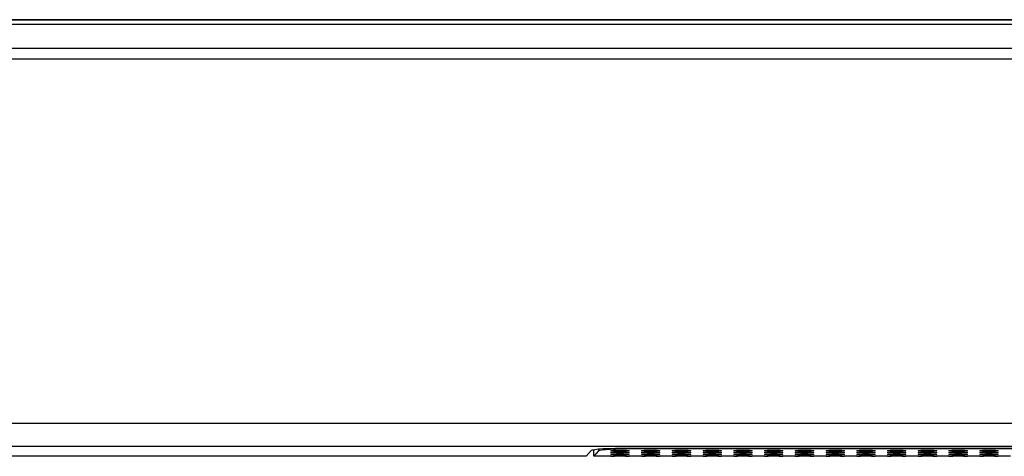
# Model space of a CAD drawing. Header units: centimetres. Extents: x 74448 to 96987, y -37016 to -10817.
# Tile 29 of 174: x 79839 to 79880, y -34690 to -34672. Entities that reach past the tile are written whole.
import ezdxf

# ---------------------------------------------------------------- set-up
doc = ezdxf.new("R2010")
doc.units = ezdxf.units.CM
doc.header["$LTSCALE"] = 0.02
doc.layers.get('0').update_dxf_attribs({"color": 8, "lineweight": 13})
doc.layers.add('CCTV', color=7, linetype='Continuous', lineweight=25)

# ---------------------------------------------------------------- blocks, each defined once
blk = doc.blocks.new('AAT_LCD')
at = {"linetype": 'Continuous'}
for p, q in [((1786.03, 375.08, -1912.28), (67.97, 375.08, -1912.28)), ((67.97, 375.08, -1912.28), (1786.03, 375.08, -1912.28)), ((70.49, 374, -1912.28), (1783.51, 374, -1912.28)), ((64.89, 368.4, -1912.28), (1789.11, 368.4, -1912.28)), ((1789.11, 365.87, -1912.28), (64.89, 365.87, -1912.28)), ((23.89, 280.58, -1912.28), (1830.11, 280.58, -1912.28)), ((1830.11, 275.19, -1912.28), (23.89, 275.19, -1912.28)), ((659.16, 274.51, -1912.28), (659.16, 274.11, -1912.28)), ((666.43, 274.73, -1912.28), (1187.57, 274.73, -1912.28)), ((667.96, 274.62, -1912.28), (667.96, 274.73, -1912.28)), ((1185.87, 274.62, -1912.28), (667.96, 274.62, -1912.28)), ((656.28, 272.86, -1912.28), (21.56, 272.86, -1912.28)), ((656.28, 272.86, -1912.28), (657.44, 274.21, -1912.28)), ((658.08, 272.86, -1912.28), (658.08, 274.39, -1912.28)), ((659.16, 274.11, -1912.28), (658.08, 272.86, -1912.28)), ((662.04, 272.86, -1912.28), (658.08, 272.86, -1912.28)), ((662.04, 272.86, -1912.28), (662.93, 272.86, -1912.28)), ((665.47, 272.86, -1912.28), (666.36, 272.86, -1912.28)), ((669.24, 272.86, -1912.28), (666.36, 272.86, -1912.28)), ((669.24, 272.86, -1912.28), (670.13, 272.86, -1912.28)), ((672.67, 272.86, -1912.28), (673.56, 272.86, -1912.28)), ((676.44, 272.86, -1912.28), (673.56, 272.86, -1912.28)), ((676.44, 272.86, -1912.28), (677.33, 272.86, -1912.28)), ((679.87, 272.86, -1912.28), (680.76, 272.86, -1912.28)), ((683.64, 272.86, -1912.28), (680.76, 272.86, -1912.28)), ((683.64, 272.86, -1912.28), (684.53, 272.86, -1912.28)), ((687.07, 272.86, -1912.28), (687.96, 272.86, -1912.28)), ((690.84, 272.86, -1912.28), (687.96, 272.86, -1912.28)), ((690.84, 272.86, -1912.28), (691.73, 272.86, -1912.28)), ((694.27, 272.86, -1912.28), (695.16, 272.86, -1912.28)), ((698.04, 272.86, -1912.28), (695.16, 272.86, -1912.28)), ((698.04, 272.86, -1912.28), (698.93, 272.86, -1912.28)), ((701.47, 272.86, -1912.28), (702.36, 272.86, -1912.28)), ((705.24, 272.86, -1912.28), (702.36, 272.86, -1912.28)), ((705.24, 272.86, -1912.28), (706.13, 272.86, -1912.28)), ((708.67, 272.86, -1912.28), (709.56, 272.86, -1912.28)), ((712.44, 272.86, -1912.28), (709.56, 272.86, -1912.28)), ((712.44, 272.86, -1912.28), (713.33, 272.86, -1912.28)), ((715.87, 272.86, -1912.28), (716.76, 272.86, -1912.28)), ((719.64, 272.86, -1912.28), (716.76, 272.86, -1912.28)), ((719.64, 272.86, -1912.28), (720.53, 272.86, -1912.28)), ((723.07, 272.86, -1912.28), (723.96, 272.86, -1912.28)), ((726.84, 272.86, -1912.28), (723.96, 272.86, -1912.28)), ((726.84, 272.86, -1912.28), (727.73, 272.86, -1912.28)), ((730.27, 272.86, -1912.28), (731.16, 272.86, -1912.28)), ((734.04, 272.86, -1912.28), (731.16, 272.86, -1912.28)), ((734.04, 272.86, -1912.28), (734.93, 272.86, -1912.28)), ((737.47, 272.86, -1912.28), (738.36, 272.86, -1912.28)), ((741.24, 272.86, -1912.28), (738.36, 272.86, -1912.28)), ((741.24, 272.86, -1912.28), (742.13, 272.86, -1912.28)), ((744.67, 272.86, -1912.28), (745.56, 272.86, -1912.28)), ((748.44, 272.86, -1912.28), (745.56, 272.86, -1912.28)), ((748.44, 272.86, -1912.28), (749.33, 272.86, -1912.28)), ((751.87, 272.86, -1912.28), (752.76, 272.86, -1912.28)), ((755.64, 272.86, -1912.28), (752.76, 272.86, -1912.28))]:
    blk.add_line(p, q, dxfattribs=at)
for centre, major_axis, ratio, start_param, end_param in [((666.43, 274.18, -1912.28), (9, 0), 0.061049, 1.570796, 3.089135), ((667.96, 274.09, -1912.28), (-8.82, 0), 0.061049, 4.712389, 6.230727), ((664.2, 272.86, -1912.28), (2.16, 0), 0.061163, 0.025003, 3.11659), ((671.4, 272.86, -1912.28), (2.16, 0), 0.061163, 0.025003, 3.11659), ((678.6, 272.86, -1912.28), (2.16, 0), 0.061163, 0.025003, 3.11659), ((685.8, 272.86, -1912.28), (2.16, 0), 0.061163, 0.025003, 3.11659), ((693, 272.86, -1912.28), (2.16, 0), 0.061163, 0.025003, 3.11659), ((700.2, 272.86, -1912.28), (2.16, 0), 0.061163, 0.025003, 3.11659), ((707.4, 272.86, -1912.28), (2.16, 0), 0.061163, 0.025003, 3.11659), ((714.6, 272.86, -1912.28), (2.16, 0), 0.061163, 0.025003, 3.11659), ((721.8, 272.86, -1912.28), (2.16, 0), 0.061163, 0.025003, 3.11659), ((729, 272.86, -1912.28), (2.16, 0), 0.061163, 0.025003, 3.11659), ((736.2, 272.86, -1912.28), (2.16, 0), 0.061163, 0.025003, 3.11659), ((743.4, 272.86, -1912.28), (2.16, 0), 0.061163, 0.025003, 3.11659), ((750.6, 272.86, -1912.28), (2.16, 0), 0.061163, 0.025003, 3.11659)]:
    blk.add_ellipse(centre, major_axis=major_axis, ratio=ratio, start_param=start_param, end_param=end_param, dxfattribs=at)
for centre in [(664.2, 274.18, -1912.28), (664.2, 273.74, -1912.28), (664.2, 273.3, -1912.28), (671.4, 274.18, -1912.28), (671.4, 273.74, -1912.28), (671.4, 273.3, -1912.28), (678.6, 274.18, -1912.28), (678.6, 273.74, -1912.28), (678.6, 273.3, -1912.28), (685.8, 274.18, -1912.28), (685.8, 273.74, -1912.28), (685.8, 273.3, -1912.28), (693, 274.18, -1912.28), (693, 273.74, -1912.28), (693, 273.3, -1912.28), (700.2, 274.18, -1912.28), (700.2, 273.74, -1912.28), (700.2, 273.3, -1912.28), (707.4, 274.18, -1912.28), (707.4, 273.74, -1912.28), (707.4, 273.3, -1912.28), (714.6, 274.18, -1912.28), (714.6, 273.74, -1912.28), (714.6, 273.3, -1912.28), (721.8, 274.18, -1912.28), (721.8, 273.74, -1912.28), (721.8, 273.3, -1912.28), (729, 274.18, -1912.28), (729, 273.74, -1912.28), (729, 273.3, -1912.28), (736.2, 274.18, -1912.28), (736.2, 273.74, -1912.28), (736.2, 273.3, -1912.28), (743.4, 274.18, -1912.28), (743.4, 273.74, -1912.28), (743.4, 273.3, -1912.28), (750.6, 274.18, -1912.28), (750.6, 273.74, -1912.28), (750.6, 273.3, -1912.28)]:
    blk.add_ellipse(centre, major_axis=(2.16, 0), ratio=0.061163, dxfattribs=at)
for points in [[(665.47, 272.86, -1912.28), (665.05, 272.87, -1912.28), (664.2, 272.89, -1912.28), (663.35, 272.87, -1912.28), (662.93, 272.86, -1912.28)], [(672.67, 272.86, -1912.28), (672.25, 272.87, -1912.28), (671.4, 272.89, -1912.28), (670.55, 272.87, -1912.28), (670.13, 272.86, -1912.28)], [(679.87, 272.86, -1912.28), (679.45, 272.87, -1912.28), (678.6, 272.89, -1912.28), (677.75, 272.87, -1912.28), (677.33, 272.86, -1912.28)], [(687.07, 272.86, -1912.28), (686.65, 272.87, -1912.28), (685.8, 272.89, -1912.28), (684.95, 272.87, -1912.28), (684.53, 272.86, -1912.28)], [(694.27, 272.86, -1912.28), (693.85, 272.87, -1912.28), (693, 272.89, -1912.28), (692.15, 272.87, -1912.28), (691.73, 272.86, -1912.28)], [(701.47, 272.86, -1912.28), (701.05, 272.87, -1912.28), (700.2, 272.89, -1912.28), (699.35, 272.87, -1912.28), (698.93, 272.86, -1912.28)], [(708.67, 272.86, -1912.28), (708.25, 272.87, -1912.28), (707.4, 272.89, -1912.28), (706.55, 272.87, -1912.28), (706.13, 272.86, -1912.28)], [(715.87, 272.86, -1912.28), (715.45, 272.87, -1912.28), (714.6, 272.89, -1912.28), (713.75, 272.87, -1912.28), (713.33, 272.86, -1912.28)], [(723.07, 272.86, -1912.28), (722.65, 272.87, -1912.28), (721.8, 272.89, -1912.28), (720.95, 272.87, -1912.28), (720.53, 272.86, -1912.28)], [(730.27, 272.86, -1912.28), (729.85, 272.87, -1912.28), (729, 272.89, -1912.28), (728.15, 272.87, -1912.28), (727.73, 272.86, -1912.28)], [(737.47, 272.86, -1912.28), (737.05, 272.87, -1912.28), (736.2, 272.89, -1912.28), (735.35, 272.87, -1912.28), (734.93, 272.86, -1912.28)], [(744.67, 272.86, -1912.28), (744.25, 272.87, -1912.28), (743.4, 272.89, -1912.28), (742.55, 272.87, -1912.28), (742.13, 272.86, -1912.28)], [(751.87, 272.86, -1912.28), (751.45, 272.87, -1912.28), (750.6, 272.89, -1912.28), (749.75, 272.87, -1912.28), (749.33, 272.86, -1912.28)]]:
    blk.add_open_spline(points, degree=3, knots=[0, 0, 0, 0, 0.49937, 1, 1, 1, 1], dxfattribs=at)

msp = doc.modelspace()

# ---------------------------------------------------------------- block references
at = {"layer": 'CCTV', "xscale": 0.1776549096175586, "yscale": 0.1776549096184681, "zscale": 0.1776549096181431}
msp.add_blockref('AAT_LCD', (79745.649, -34738.831, 339.726), dxfattribs=at)

doc.saveas('drawing.dxf')
